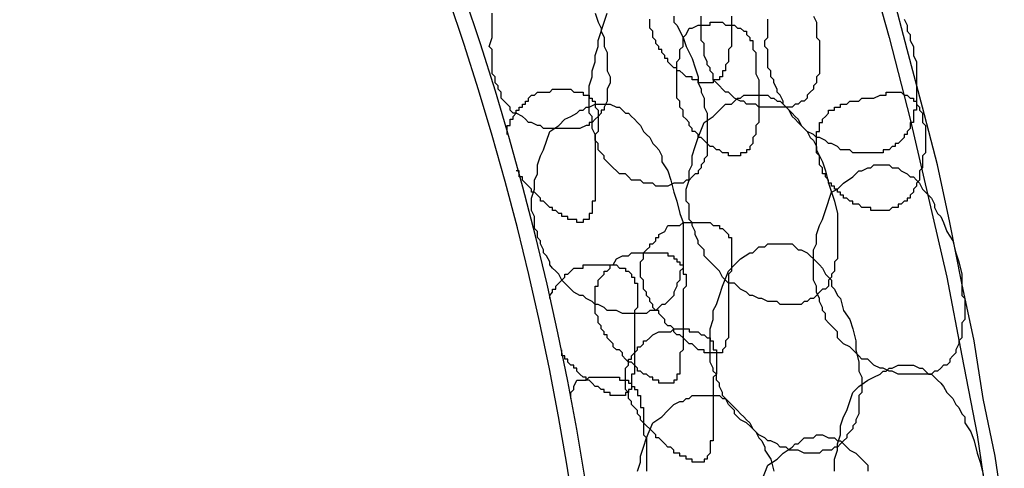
# Model space of a CAD drawing. Header units: millimetres. Extents: x 14 to 424, y 0 to 287.
# Tile 95 of 104: x 370.11 to 383.61, y 151.34 to 157.48. Entities that reach past the tile are written whole.
import ezdxf

# ---------------------------------------------------------------- set-up
doc = ezdxf.new("R2010")
doc.units = ezdxf.units.MM
doc.layers.add('PDF _0', color=7, linetype='Continuous')

msp = doc.modelspace()

# ---------------------------------------------------------------- linework, layer by layer
at = {"layer": 'PDF _0', "lineweight": 25}
for points in [[(376.752, 170.658), (377.25, 169.661), (377.749, 168.705), (378.247, 167.708), (378.704, 166.67), (379.161, 165.673), (379.577, 164.634), (379.992, 163.596), (380.366, 162.557), (380.74, 161.518), (381.114, 160.438), (381.446, 159.358), (381.737, 158.278), (382.028, 157.239), (382.318, 156.118), (382.568, 155.038), (382.817, 153.958), (383.025, 152.878), (383.232, 151.797), (383.399, 150.676)], [(383.606, 150.676), (383.482, 151.507), (383.315, 152.296), (383.191, 153.085), (383.025, 153.875), (382.858, 154.705), (382.692, 155.495), (382.485, 156.284), (382.277, 157.073), (382.069, 157.863)], [(377.998, 157.572), (378.039, 157.447), (378.081, 157.364), (378.081, 157.323), (378.123, 157.239), (378.123, 157.156), (378.123, 157.115), (378.164, 157.032), (378.164, 156.949), (378.164, 156.907), (378.164, 156.824), (378.164, 156.783), (378.206, 156.699), (378.206, 156.658), (378.206, 156.616), (378.164, 156.533), (378.164, 156.492), (378.164, 156.45), (378.164, 156.409), (378.164, 156.367), (378.123, 156.284), (378.123, 156.242), (378.081, 156.242), (378.081, 156.201), (378.039, 156.159), (377.998, 156.118), (377.956, 156.076), (377.915, 156.076), (377.915, 156.035), (377.873, 156.035), (377.79, 155.993), (377.749, 155.993), (377.707, 155.993), (377.666, 155.993), (377.583, 155.993), (377.541, 155.993), (377.499, 155.993), (377.416, 155.993), (377.375, 155.993), (377.292, 155.993), (377.25, 156.035), (377.209, 156.035), (377.126, 156.076), (377.084, 156.076), (377.042, 156.118), (377.001, 156.159), (376.918, 156.201), (376.876, 156.201), (376.835, 156.242), (376.835, 156.284), (376.793, 156.326), (376.752, 156.367), (376.71, 156.409), (376.71, 156.492), (376.669, 156.533), (376.669, 156.575), (376.627, 156.616), (376.627, 156.699), (376.585, 156.741), (376.585, 156.783), (376.585, 156.866), (376.585, 156.907), (376.585, 156.949), (376.585, 157.032), (376.585, 157.073), (376.544, 157.115), (376.585, 157.239), (376.585, 157.323), (376.585, 157.447), (376.585, 157.572)], [(379.078, 157.53), (379.078, 157.447), (379.12, 157.406), (379.203, 157.239), (379.244, 157.115), (379.327, 156.949), (379.369, 156.824), (379.41, 156.699), (379.41, 156.616), (379.452, 156.533), (379.452, 156.492), (379.493, 156.409), (379.493, 156.326), (379.493, 156.284), (379.535, 156.201), (379.535, 156.159), (379.535, 156.076), (379.535, 156.035), (379.535, 155.952), (379.535, 155.91), (379.535, 155.827), (379.535, 155.786), (379.535, 155.744), (379.535, 155.661), (379.535, 155.619), (379.493, 155.578), (379.493, 155.536), (379.452, 155.495), (379.452, 155.453), (379.41, 155.412), (379.41, 155.37), (379.369, 155.37), (379.327, 155.329), (379.286, 155.287), (379.244, 155.287), (379.203, 155.245), (379.161, 155.245), (379.12, 155.245), (379.078, 155.245), (378.995, 155.204), (378.953, 155.204), (378.912, 155.204), (378.829, 155.204), (378.787, 155.245), (378.746, 155.245), (378.663, 155.245), (378.621, 155.287), (378.538, 155.287), (378.496, 155.287), (378.455, 155.329), (378.413, 155.37), (378.33, 155.37), (378.289, 155.412), (378.247, 155.453), (378.206, 155.495), (378.164, 155.536), (378.123, 155.578), (378.123, 155.619), (378.081, 155.661), (378.039, 155.702), (378.039, 155.786), (377.998, 155.827), (377.998, 155.869), (377.998, 155.91), (377.956, 155.993), (377.956, 156.035), (377.956, 156.076), (377.956, 156.159), (377.915, 156.201), (377.915, 156.242), (377.915, 156.326), (377.915, 156.367), (377.915, 156.492), (377.915, 156.575), (377.956, 156.699), (377.956, 156.783), (377.998, 156.907), (377.998, 156.99), (378.039, 157.115), (378.039, 157.198), (378.123, 157.447), (378.164, 157.572)], [(379.867, 157.53), (379.867, 157.447), (379.867, 157.406), (379.867, 157.364), (379.867, 157.323), (379.867, 157.239), (379.867, 157.198), (379.867, 157.156), (379.867, 157.115), (379.826, 157.073), (379.826, 157.032), (379.826, 156.99), (379.826, 156.949), (379.826, 156.907), (379.784, 156.866), (379.784, 156.824), (379.784, 156.783), (379.743, 156.783), (379.743, 156.741), (379.743, 156.699), (379.701, 156.699), (379.701, 156.658), (379.66, 156.658), (379.618, 156.658), (379.618, 156.616), (379.577, 156.616), (379.535, 156.616), (379.493, 156.616), (379.452, 156.616), (379.41, 156.616), (379.41, 156.658), (379.369, 156.658), (379.327, 156.658), (379.327, 156.699), (379.286, 156.699), (379.244, 156.699), (379.203, 156.741), (379.161, 156.783), (379.12, 156.783), (379.12, 156.824), (379.078, 156.824), (379.037, 156.866), (378.995, 156.907), (378.995, 156.949), (378.953, 156.949), (378.953, 156.99), (378.912, 157.032), (378.912, 157.073), (378.87, 157.073), (378.87, 157.115), (378.829, 157.156), (378.829, 157.198), (378.787, 157.239), (378.787, 157.281), (378.787, 157.323), (378.746, 157.364), (378.746, 157.406), (378.746, 157.447), (378.746, 157.489)], [(380.989, 157.53), (381.031, 157.447), (381.031, 157.406), (381.031, 157.323), (381.031, 157.239), (381.072, 157.198), (381.072, 157.115), (381.072, 157.073), (381.072, 156.99), (381.072, 156.949), (381.072, 156.907), (381.072, 156.824), (381.072, 156.783), (381.072, 156.741), (381.031, 156.699), (381.031, 156.658), (381.031, 156.616), (380.989, 156.575), (380.989, 156.533), (380.947, 156.492), (380.906, 156.45), (380.906, 156.409), (380.864, 156.367), (380.823, 156.367), (380.781, 156.326), (380.74, 156.326), (380.698, 156.284), (380.657, 156.284), (380.615, 156.284), (380.532, 156.284), (380.491, 156.284), (380.449, 156.284), (380.366, 156.284), (380.324, 156.284), (380.241, 156.284), (380.2, 156.326), (380.158, 156.326), (380.075, 156.326), (380.034, 156.367), (379.992, 156.367), (379.909, 156.409), (379.867, 156.45), (379.826, 156.492), (379.784, 156.492), (379.743, 156.533), (379.701, 156.575), (379.66, 156.616), (379.618, 156.658), (379.618, 156.741), (379.577, 156.783), (379.577, 156.824), (379.535, 156.866), (379.535, 156.907), (379.493, 156.99), (379.493, 157.032), (379.493, 157.073), (379.493, 157.156), (379.452, 157.198), (379.452, 157.239), (379.452, 157.323), (379.452, 157.364), (379.452, 157.406), (379.452, 157.53)], [(382.235, 157.489), (382.277, 157.406), (382.277, 157.323), (382.318, 157.281), (382.318, 157.198), (382.36, 157.115), (382.36, 157.032), (382.36, 156.99), (382.401, 156.907), (382.401, 156.824), (382.401, 156.741), (382.401, 156.699), (382.401, 156.616), (382.401, 156.533), (382.401, 156.492), (382.401, 156.409), (382.401, 156.367), (382.401, 156.284), (382.401, 156.242), (382.36, 156.242), (382.36, 156.201), (382.36, 156.159), (382.36, 156.118), (382.36, 156.076), (382.318, 156.076), (382.318, 156.035), (382.318, 155.993), (382.277, 155.952), (382.277, 155.91), (382.235, 155.91), (382.235, 155.869), (382.194, 155.827), (382.152, 155.786), (382.111, 155.786), (382.111, 155.744), (382.069, 155.744), (382.028, 155.702), (381.986, 155.702), (381.945, 155.702), (381.945, 155.661), (381.903, 155.661), (381.861, 155.661), (381.82, 155.661), (381.778, 155.661), (381.737, 155.661), (381.695, 155.661), (381.654, 155.661), (381.612, 155.661), (381.571, 155.661), (381.529, 155.661), (381.488, 155.702), (381.446, 155.702), (381.363, 155.702), (381.321, 155.744), (381.238, 155.786), (381.197, 155.786), (381.155, 155.827), (381.072, 155.869), (381.031, 155.869), (380.989, 155.91), (380.906, 155.952), (380.864, 155.993), (380.823, 156.035), (380.781, 156.076), (380.74, 156.118), (380.698, 156.159), (380.657, 156.242), (380.615, 156.284), (380.574, 156.326), (380.574, 156.367), (380.532, 156.45), (380.491, 156.492), (380.491, 156.533), (380.449, 156.616), (380.449, 156.658), (380.407, 156.699), (380.407, 156.783), (380.366, 156.824), (380.366, 156.907), (380.366, 156.949), (380.366, 156.99), (380.366, 157.073), (380.324, 157.115), (380.324, 157.198), (380.366, 157.239), (380.366, 157.281), (380.366, 157.364), (380.366, 157.406), (380.366, 157.489)], [(376.793, 155.91), (376.793, 155.952), (376.793, 155.993), (376.793, 156.035), (376.835, 156.035), (376.835, 156.076), (376.835, 156.118), (376.876, 156.118), (376.876, 156.159), (376.918, 156.201), (376.918, 156.242), (376.959, 156.242), (376.959, 156.284), (377.001, 156.284), (377.001, 156.326), (377.042, 156.326), (377.042, 156.367), (377.084, 156.367), (377.084, 156.409), (377.126, 156.45), (377.167, 156.45), (377.209, 156.492), (377.292, 156.492), (377.333, 156.492), (377.375, 156.492), (377.416, 156.533), (377.458, 156.533), (377.499, 156.533), (377.541, 156.533), (377.583, 156.533), (377.624, 156.533), (377.666, 156.533), (377.707, 156.492), (377.749, 156.492), (377.79, 156.492), (377.832, 156.492), (377.832, 156.45), (377.873, 156.45), (377.915, 156.45), (377.915, 156.409), (377.956, 156.409), (377.956, 156.367), (377.998, 156.367), (377.998, 156.326), (377.998, 156.284), (378.039, 156.242), (378.039, 156.201), (378.039, 156.159), (378.039, 156.118), (378.039, 156.076), (378.039, 156.035), (378.039, 155.993), (378.039, 155.952), (377.998, 155.91), (377.998, 155.869), (377.998, 155.827), (377.998, 155.786), (377.998, 155.744), (377.998, 155.702), (377.998, 155.661), (377.998, 155.619), (377.998, 155.578), (377.998, 155.536), (377.998, 155.495), (377.998, 155.453), (377.998, 155.412), (377.998, 155.37), (377.998, 155.329), (377.998, 155.287), (377.998, 155.245), (377.998, 155.204), (377.998, 155.162), (377.998, 155.121), (377.998, 155.079), (377.998, 155.038), (377.998, 154.996), (377.956, 154.996), (377.956, 154.955), (377.956, 154.913), (377.956, 154.872), (377.956, 154.83), (377.915, 154.83), (377.915, 154.788), (377.915, 154.747), (377.873, 154.747), (377.832, 154.747), (377.832, 154.705), (377.79, 154.705), (377.749, 154.705), (377.749, 154.747), (377.707, 154.747), (377.666, 154.747), (377.624, 154.747), (377.624, 154.788), (377.583, 154.788), (377.541, 154.788), (377.541, 154.83), (377.499, 154.83), (377.458, 154.872), (377.416, 154.872), (377.416, 154.913), (377.375, 154.913), (377.333, 154.955), (377.292, 154.996), (377.25, 154.996), (377.25, 155.038), (377.209, 155.079), (377.167, 155.121), (377.126, 155.121), (377.126, 155.162), (377.084, 155.204), (377.042, 155.245), (377.001, 155.287), (377.001, 155.329), (376.959, 155.329), (376.959, 155.37), (376.959, 155.412), (376.918, 155.412)], [(377.375, 153.667), (377.375, 153.708), (377.416, 153.75), (377.416, 153.791), (377.458, 153.791), (377.458, 153.833), (377.499, 153.875), (377.541, 153.916), (377.583, 153.958), (377.583, 153.999), (377.624, 153.999), (377.666, 154.041), (377.707, 154.082), (377.749, 154.082), (377.832, 154.082), (377.832, 154.124), (377.873, 154.124), (377.915, 154.124), (377.956, 154.124), (377.998, 154.124), (378.039, 154.124), (378.081, 154.124), (378.123, 154.124), (378.164, 154.124), (378.206, 154.124), (378.247, 154.124), (378.289, 154.124), (378.33, 154.082), (378.372, 154.082), (378.413, 154.082), (378.413, 154.041), (378.455, 154.041), (378.496, 153.999), (378.496, 153.958), (378.538, 153.958), (378.538, 153.916), (378.538, 153.875), (378.58, 153.875), (378.58, 153.833), (378.58, 153.791), (378.58, 153.75), (378.58, 153.708), (378.58, 153.667), (378.58, 153.625), (378.58, 153.584), (378.58, 153.542), (378.538, 153.501), (378.538, 153.459), (378.538, 153.418), (378.538, 153.376), (378.538, 153.334), (378.538, 153.293), (378.538, 153.251), (378.538, 153.21), (378.538, 153.168), (378.538, 153.127), (378.538, 153.085), (378.538, 153.002), (378.538, 152.961), (378.538, 152.919), (378.538, 152.878), (378.538, 152.836), (378.538, 152.794), (378.538, 152.753), (378.538, 152.711), (378.538, 152.67), (378.538, 152.628), (378.496, 152.628), (378.496, 152.587), (378.496, 152.545), (378.496, 152.504), (378.496, 152.462), (378.496, 152.421), (378.455, 152.421), (378.455, 152.379), (378.413, 152.379), (378.413, 152.337), (378.372, 152.337), (378.33, 152.337), (378.289, 152.337), (378.247, 152.337), (378.206, 152.337), (378.206, 152.379), (378.164, 152.379), (378.123, 152.379), (378.123, 152.421), (378.081, 152.421), (378.039, 152.462), (377.998, 152.462), (377.956, 152.504), (377.915, 152.545), (377.873, 152.545), (377.873, 152.587), (377.832, 152.587), (377.79, 152.628), (377.749, 152.67), (377.749, 152.711), (377.707, 152.711), (377.707, 152.753), (377.666, 152.753), (377.624, 152.794), (377.624, 152.836), (377.583, 152.836), (377.583, 152.878), (377.541, 152.878), (377.541, 152.919), (377.541, 152.961)], [(381.28, 151.299), (381.28, 151.34), (381.28, 151.424), (381.28, 151.465), (381.321, 151.59), (381.321, 151.673), (381.363, 151.797), (381.363, 151.922), (381.404, 152.047), (381.446, 152.13), (381.529, 152.379), (381.612, 152.462), (381.737, 152.545), (381.82, 152.587), (381.903, 152.628), (381.945, 152.67), (381.986, 152.67), (382.028, 152.711), (382.069, 152.711), (382.152, 152.753), (382.194, 152.753), (382.235, 152.753), (382.277, 152.753), (382.318, 152.753), (382.36, 152.753), (382.443, 152.711), (382.485, 152.711), (382.526, 152.67), (382.568, 152.628), (382.609, 152.628), (382.651, 152.587), (382.692, 152.545), (382.734, 152.504), (382.775, 152.462), (382.817, 152.379), (382.858, 152.337), (382.9, 152.296), (382.942, 152.213), (382.983, 152.171), (383.025, 152.088), (383.066, 152.047), (383.066, 151.964), (383.149, 151.839), (383.191, 151.714), (383.232, 151.548), (383.274, 151.424), (383.315, 151.257)], [(377.666, 152.296), (377.666, 152.337), (377.666, 152.379), (377.707, 152.421), (377.707, 152.462), (377.749, 152.545), (377.79, 152.545), (377.832, 152.545), (377.873, 152.545), (377.915, 152.587), (377.956, 152.587), (377.998, 152.587), (378.039, 152.587), (378.081, 152.587), (378.123, 152.587), (378.164, 152.587), (378.206, 152.587), (378.247, 152.587), (378.289, 152.587), (378.33, 152.587), (378.33, 152.545), (378.372, 152.545), (378.413, 152.545), (378.455, 152.545), (378.455, 152.504), (378.496, 152.504), (378.496, 152.462), (378.538, 152.462), (378.538, 152.421), (378.58, 152.421), (378.58, 152.379), (378.58, 152.337), (378.621, 152.337), (378.621, 152.296), (378.621, 152.254), (378.621, 152.213), (378.621, 152.171), (378.663, 152.171), (378.663, 152.13), (378.663, 152.088), (378.663, 152.047), (378.663, 152.005), (378.663, 151.964), (378.663, 151.922), (378.663, 151.88), (378.663, 151.839), (378.663, 151.797), (378.704, 151.756), (378.704, 151.714), (378.704, 151.673), (378.704, 151.631), (378.704, 151.59), (378.704, 151.548), (378.704, 151.507), (378.704, 151.465), (378.704, 151.424), (378.704, 151.382), (378.704, 151.34), (378.704, 151.299)], [(378.58, 151.299), (378.621, 151.424), (378.621, 151.507), (378.663, 151.631), (378.704, 151.756), (378.787, 151.964), (378.912, 152.047), (378.995, 152.13), (379.078, 152.213), (379.161, 152.254), (379.203, 152.254), (379.244, 152.296), (379.286, 152.296), (379.327, 152.337), (379.41, 152.337), (379.452, 152.337), (379.493, 152.337), (379.535, 152.337), (379.577, 152.337), (379.66, 152.337), (379.701, 152.337), (379.743, 152.296), (379.784, 152.296), (379.826, 152.254), (379.867, 152.213), (379.909, 152.171), (379.95, 152.13), (379.992, 152.088), (380.034, 152.047), (380.075, 152.005), (380.117, 151.964), (380.158, 151.88), (380.2, 151.839), (380.241, 151.756), (380.283, 151.714), (380.324, 151.631), (380.324, 151.59), (380.407, 151.465), (380.449, 151.299)], [(380.283, 151.174), (380.366, 151.382), (380.491, 151.465), (380.574, 151.548), (380.698, 151.631), (380.74, 151.673), (380.781, 151.673), (380.823, 151.714), (380.864, 151.756), (380.947, 151.756), (380.989, 151.756), (381.031, 151.797), (381.072, 151.797), (381.114, 151.797), (381.197, 151.756), (381.238, 151.756), (381.28, 151.756), (381.321, 151.714), (381.363, 151.714), (381.404, 151.673), (381.446, 151.631), (381.488, 151.59), (381.571, 151.548), (381.612, 151.507), (381.654, 151.465), (381.695, 151.424), (381.737, 151.382), (381.737, 151.299)]]:
    msp.add_lwpolyline(points, dxfattribs=at)
for points in [[(379.286, 157.364), (379.327, 157.364), (379.41, 157.406), (379.452, 157.406), (379.493, 157.406), (379.535, 157.406), (379.577, 157.406), (379.577, 157.447), (379.618, 157.447), (379.66, 157.447), (379.701, 157.447), (379.743, 157.447), (379.784, 157.406), (379.826, 157.406), (379.867, 157.406), (379.909, 157.406), (379.95, 157.364), (379.992, 157.364), (380.034, 157.323), (380.075, 157.323), (380.075, 157.281), (380.117, 157.239), (380.117, 157.198), (380.158, 157.198), (380.158, 157.156), (380.158, 157.115), (380.158, 157.073), (380.2, 157.032), (380.2, 156.99), (380.2, 156.949), (380.2, 156.907), (380.2, 156.866), (380.2, 156.824), (380.2, 156.783), (380.2, 156.741), (380.241, 156.658), (380.241, 156.533), (380.241, 156.45), (380.241, 156.409), (380.241, 156.367), (380.241, 156.326), (380.241, 156.284), (380.241, 156.242), (380.241, 156.201), (380.241, 156.118), (380.241, 156.076), (380.2, 156.035), (380.2, 155.993), (380.2, 155.952), (380.2, 155.91), (380.158, 155.869), (380.158, 155.827), (380.158, 155.786), (380.117, 155.744), (380.117, 155.702), (380.075, 155.702), (380.075, 155.661), (380.034, 155.661), (379.992, 155.661), (379.992, 155.619), (379.95, 155.619), (379.909, 155.619), (379.867, 155.619), (379.826, 155.619), (379.826, 155.661), (379.784, 155.661), (379.743, 155.661), (379.701, 155.702), (379.66, 155.702), (379.618, 155.744), (379.577, 155.744), (379.535, 155.786), (379.493, 155.827), (379.452, 155.869), (379.41, 155.869), (379.41, 155.91), (379.369, 155.952), (379.327, 155.952), (379.327, 155.993), (379.286, 156.035), (379.286, 156.076), (379.244, 156.118), (379.203, 156.159), (379.203, 156.201), (379.203, 156.242), (379.161, 156.284), (379.161, 156.326), (379.161, 156.367), (379.12, 156.409), (379.12, 156.45), (379.12, 156.492), (379.12, 156.533), (379.12, 156.575), (379.12, 156.616), (379.12, 156.658), (379.12, 156.699), (379.12, 156.741), (379.12, 156.783), (379.12, 156.824), (379.12, 156.866), (379.12, 156.907), (379.161, 156.949), (379.161, 156.99), (379.161, 157.032), (379.161, 157.073), (379.203, 157.115), (379.203, 157.156), (379.203, 157.198), (379.203, 157.239), (379.244, 157.281)], [(379.493, 156.076), (379.618, 156.159), (379.701, 156.242), (379.784, 156.326), (379.867, 156.326), (379.909, 156.367), (379.95, 156.409), (379.992, 156.409), (380.034, 156.45), (380.117, 156.45), (380.158, 156.45), (380.2, 156.45), (380.241, 156.45), (380.283, 156.45), (380.366, 156.45), (380.407, 156.409), (380.449, 156.409), (380.491, 156.367), (380.532, 156.367), (380.574, 156.326), (380.615, 156.284), (380.657, 156.242), (380.698, 156.201), (380.74, 156.159), (380.781, 156.118), (380.823, 156.035), (380.864, 155.993), (380.906, 155.952), (380.947, 155.869), (380.989, 155.827), (381.031, 155.744), (381.031, 155.702), (381.114, 155.536), (381.155, 155.412), (381.197, 155.245), (381.238, 155.121), (381.28, 154.996), (381.321, 154.83), (381.321, 154.705), (381.321, 154.622), (381.321, 154.539), (381.321, 154.498), (381.321, 154.415), (381.321, 154.332), (381.321, 154.29), (381.321, 154.207), (381.28, 154.165), (381.28, 154.124), (381.28, 154.041), (381.238, 153.999), (381.238, 153.958), (381.197, 153.916), (381.197, 153.833), (381.155, 153.791), (381.114, 153.791), (381.072, 153.75), (381.031, 153.708), (380.989, 153.667), (380.947, 153.667), (380.906, 153.625), (380.864, 153.625), (380.823, 153.584), (380.781, 153.584), (380.698, 153.584), (380.657, 153.584), (380.615, 153.584), (380.532, 153.584), (380.491, 153.625), (380.407, 153.625), (380.366, 153.625), (380.283, 153.667), (380.241, 153.667), (380.158, 153.708), (380.117, 153.708), (380.075, 153.75), (379.992, 153.791), (379.95, 153.833), (379.909, 153.875), (379.826, 153.875), (379.784, 153.916), (379.743, 153.958), (379.701, 154.041), (379.66, 154.082), (379.618, 154.124), (379.577, 154.165), (379.535, 154.207), (379.493, 154.248), (379.493, 154.332), (379.452, 154.373), (379.41, 154.415), (379.41, 154.456), (379.369, 154.539), (379.369, 154.581), (379.327, 154.664), (379.327, 154.705), (379.286, 154.747), (379.286, 154.83), (379.286, 154.872), (379.286, 154.955), (379.244, 154.996), (379.244, 155.038), (379.244, 155.121), (379.244, 155.162), (379.286, 155.287), (379.286, 155.412), (379.327, 155.495), (379.327, 155.619), (379.369, 155.744), (379.41, 155.869)], [(381.903, 156.45), (381.945, 156.45), (381.986, 156.45), (381.986, 156.492), (382.028, 156.492), (382.069, 156.492), (382.111, 156.492), (382.152, 156.492), (382.194, 156.492), (382.235, 156.45), (382.277, 156.45), (382.318, 156.409), (382.36, 156.409), (382.36, 156.367), (382.401, 156.367), (382.401, 156.326), (382.443, 156.284), (382.443, 156.242), (382.485, 156.201), (382.485, 156.159), (382.485, 156.118), (382.485, 156.076), (382.526, 156.035), (382.526, 155.993), (382.526, 155.952), (382.526, 155.91), (382.526, 155.869), (382.526, 155.827), (382.526, 155.786), (382.526, 155.744), (382.526, 155.702), (382.526, 155.661), (382.485, 155.619), (382.485, 155.578), (382.485, 155.536), (382.485, 155.495), (382.485, 155.453), (382.443, 155.412), (382.443, 155.37), (382.443, 155.329), (382.443, 155.287), (382.401, 155.245), (382.401, 155.204), (382.36, 155.162), (382.36, 155.121), (382.318, 155.079), (382.318, 155.038), (382.277, 155.038), (382.277, 154.996), (382.235, 154.996), (382.194, 154.955), (382.152, 154.955), (382.152, 154.913), (382.111, 154.913), (382.069, 154.913), (382.028, 154.872), (381.986, 154.872), (381.945, 154.872), (381.903, 154.872), (381.861, 154.872), (381.82, 154.872), (381.778, 154.872), (381.778, 154.913), (381.737, 154.913), (381.695, 154.913), (381.654, 154.913), (381.612, 154.955), (381.571, 154.955), (381.529, 154.955), (381.529, 154.996), (381.488, 154.996), (381.446, 155.038), (381.404, 155.038), (381.404, 155.079), (381.363, 155.079), (381.363, 155.121), (381.321, 155.121), (381.321, 155.162), (381.28, 155.162), (381.28, 155.204), (381.238, 155.204), (381.238, 155.245), (381.197, 155.245), (381.197, 155.287), (381.155, 155.329), (381.155, 155.37), (381.114, 155.37), (381.114, 155.412), (381.114, 155.453), (381.072, 155.495), (381.072, 155.536), (381.072, 155.578), (381.072, 155.619), (381.031, 155.661), (381.031, 155.702), (381.031, 155.744), (381.031, 155.786), (381.031, 155.827), (381.031, 155.869), (381.031, 155.91), (381.031, 155.952), (381.072, 155.952), (381.072, 155.993), (381.072, 156.035), (381.072, 156.076), (381.114, 156.076), (381.114, 156.118), (381.155, 156.159), (381.197, 156.201), (381.197, 156.242), (381.238, 156.242), (381.28, 156.242), (381.28, 156.284), (381.321, 156.284), (381.363, 156.284), (381.363, 156.326), (381.404, 156.326), (381.446, 156.326), (381.488, 156.367), (381.529, 156.367), (381.571, 156.367), (381.612, 156.367), (381.654, 156.409), (381.695, 156.409), (381.737, 156.409), (381.82, 156.409)], [(377.375, 155.952), (377.499, 156.035), (377.583, 156.118), (377.666, 156.159), (377.749, 156.201), (377.79, 156.242), (377.832, 156.242), (377.873, 156.284), (377.915, 156.284), (377.998, 156.326), (378.039, 156.326), (378.081, 156.326), (378.123, 156.326), (378.164, 156.326), (378.206, 156.326), (378.289, 156.284), (378.33, 156.284), (378.372, 156.242), (378.413, 156.201), (378.455, 156.201), (378.496, 156.159), (378.538, 156.118), (378.58, 156.076), (378.621, 156.035), (378.663, 155.952), (378.704, 155.91), (378.746, 155.869), (378.787, 155.786), (378.829, 155.744), (378.87, 155.702), (378.912, 155.619), (378.912, 155.536), (378.995, 155.412), (379.037, 155.287), (379.078, 155.121), (379.12, 154.996), (379.161, 154.83), (379.203, 154.705), (379.203, 154.539), (379.203, 154.498), (379.203, 154.415), (379.203, 154.332), (379.203, 154.29), (379.203, 154.207), (379.203, 154.165), (379.203, 154.082), (379.161, 154.041), (379.161, 153.958), (379.161, 153.916), (379.12, 153.875), (379.12, 153.833), (379.078, 153.75), (379.078, 153.708), (379.037, 153.667), (378.995, 153.625), (378.953, 153.584), (378.912, 153.584), (378.87, 153.542), (378.829, 153.501), (378.787, 153.501), (378.746, 153.501), (378.704, 153.459), (378.663, 153.459), (378.58, 153.459), (378.538, 153.459), (378.496, 153.459), (378.413, 153.459), (378.372, 153.459), (378.289, 153.501), (378.247, 153.501), (378.164, 153.501), (378.123, 153.542), (378.039, 153.584), (377.998, 153.584), (377.956, 153.625), (377.873, 153.667), (377.832, 153.708), (377.79, 153.708), (377.707, 153.75), (377.666, 153.791), (377.624, 153.833), (377.583, 153.875), (377.541, 153.916), (377.499, 153.999), (377.458, 154.041), (377.416, 154.082), (377.375, 154.124), (377.375, 154.165), (377.333, 154.248), (377.292, 154.29), (377.292, 154.332), (377.25, 154.415), (377.25, 154.456), (377.209, 154.498), (377.209, 154.581), (377.167, 154.622), (377.167, 154.705), (377.167, 154.747), (377.167, 154.788), (377.126, 154.872), (377.126, 154.913), (377.126, 154.996), (377.126, 155.038), (377.167, 155.162), (377.167, 155.287), (377.209, 155.37), (377.209, 155.495), (377.25, 155.619), (377.292, 155.702)], [(381.238, 155.121), (381.321, 155.162), (381.404, 155.245), (381.529, 155.329), (381.571, 155.37), (381.612, 155.412), (381.654, 155.412), (381.737, 155.453), (381.778, 155.453), (381.82, 155.495), (381.861, 155.495), (381.903, 155.495), (381.986, 155.495), (382.028, 155.495), (382.069, 155.453), (382.111, 155.453), (382.152, 155.453), (382.194, 155.412), (382.277, 155.37), (382.318, 155.329), (382.36, 155.329), (382.401, 155.287), (382.443, 155.245), (382.485, 155.162), (382.526, 155.121), (382.568, 155.079), (382.609, 155.038), (382.651, 154.955), (382.651, 154.913), (382.692, 154.83), (382.734, 154.788), (382.775, 154.705), (382.817, 154.581), (382.9, 154.456), (382.942, 154.29), (382.983, 154.165), (383.025, 153.999), (383.025, 153.875), (383.025, 153.708), (383.066, 153.667), (383.066, 153.584), (383.066, 153.501), (383.066, 153.459), (383.066, 153.376), (383.025, 153.334), (383.025, 153.251), (383.025, 153.21), (383.025, 153.127), (382.983, 153.085), (382.983, 153.044), (382.942, 152.961), (382.942, 152.919), (382.9, 152.878), (382.858, 152.836), (382.858, 152.794), (382.817, 152.753), (382.775, 152.753), (382.734, 152.711), (382.692, 152.67), (382.651, 152.67), (382.609, 152.628), (382.526, 152.628), (382.485, 152.628), (382.443, 152.628), (382.36, 152.628), (382.318, 152.628), (382.277, 152.628), (382.194, 152.628), (382.152, 152.628), (382.069, 152.67), (382.028, 152.67), (381.945, 152.711), (381.903, 152.711), (381.82, 152.753), (381.778, 152.794), (381.737, 152.836), (381.654, 152.836), (381.612, 152.878), (381.571, 152.919), (381.529, 152.961), (381.488, 153.002), (381.404, 153.044), (381.363, 153.085), (381.321, 153.127), (381.321, 153.21), (381.28, 153.251), (381.238, 153.293), (381.197, 153.334), (381.155, 153.376), (381.155, 153.459), (381.114, 153.501), (381.114, 153.542), (381.072, 153.625), (381.072, 153.667), (381.031, 153.75), (381.031, 153.791), (381.031, 153.833), (380.989, 153.916), (380.989, 153.958), (380.989, 154.041), (380.989, 154.082), (380.989, 154.124), (380.989, 154.207), (380.989, 154.332), (381.031, 154.415), (381.031, 154.539), (381.072, 154.664), (381.114, 154.747), (381.155, 154.872)], [(378.995, 154.664), (379.078, 154.664), (379.161, 154.664), (379.203, 154.705), (379.244, 154.705), (379.286, 154.705), (379.327, 154.705), (379.369, 154.705), (379.41, 154.705), (379.452, 154.705), (379.493, 154.705), (379.535, 154.705), (379.577, 154.705), (379.618, 154.664), (379.66, 154.664), (379.701, 154.664), (379.701, 154.622), (379.743, 154.622), (379.784, 154.581), (379.826, 154.539), (379.826, 154.498), (379.867, 154.498), (379.867, 154.456), (379.867, 154.415), (379.867, 154.373), (379.867, 154.332), (379.867, 154.29), (379.867, 154.248), (379.867, 154.207), (379.867, 154.165), (379.867, 154.124), (379.867, 154.082), (379.867, 154.041), (379.826, 153.999), (379.826, 153.958), (379.826, 153.875), (379.826, 153.833), (379.826, 153.791), (379.826, 153.708), (379.826, 153.584), (379.826, 153.501), (379.826, 153.459), (379.826, 153.418), (379.826, 153.376), (379.826, 153.334), (379.826, 153.293), (379.826, 153.251), (379.826, 153.21), (379.826, 153.168), (379.826, 153.127), (379.784, 153.085), (379.784, 153.044), (379.784, 153.002), (379.743, 152.961), (379.743, 152.919), (379.701, 152.919), (379.66, 152.919), (379.618, 152.919), (379.577, 152.919), (379.535, 152.919), (379.493, 152.919), (379.493, 152.961), (379.452, 152.961), (379.41, 152.961), (379.369, 153.002), (379.327, 153.044), (379.286, 153.044), (379.244, 153.085), (379.203, 153.127), (379.161, 153.168), (379.12, 153.168), (379.078, 153.21), (379.078, 153.251), (379.037, 153.293), (378.995, 153.293), (378.953, 153.334), (378.953, 153.376), (378.912, 153.418), (378.87, 153.459), (378.87, 153.501), (378.829, 153.501), (378.787, 153.542), (378.787, 153.584), (378.746, 153.625), (378.746, 153.667), (378.704, 153.708), (378.704, 153.75), (378.663, 153.791), (378.663, 153.833), (378.663, 153.875), (378.663, 153.916), (378.621, 153.958), (378.621, 153.999), (378.621, 154.041), (378.621, 154.082), (378.621, 154.124), (378.621, 154.165), (378.663, 154.207), (378.663, 154.248), (378.663, 154.29), (378.704, 154.332), (378.746, 154.373), (378.746, 154.415), (378.787, 154.415), (378.829, 154.456), (378.829, 154.498), (378.87, 154.498), (378.87, 154.539), (378.953, 154.581)], [(379.826, 154.041), (379.909, 154.124), (379.992, 154.207), (380.117, 154.29), (380.158, 154.29), (380.2, 154.332), (380.241, 154.373), (380.324, 154.373), (380.366, 154.415), (380.407, 154.415), (380.449, 154.415), (380.491, 154.415), (380.574, 154.415), (380.615, 154.415), (380.657, 154.415), (380.698, 154.415), (380.74, 154.373), (380.781, 154.332), (380.823, 154.332), (380.906, 154.29), (380.947, 154.248), (380.989, 154.207), (381.031, 154.165), (381.072, 154.124), (381.114, 154.082), (381.155, 153.999), (381.197, 153.958), (381.238, 153.916), (381.238, 153.833), (381.28, 153.791), (381.321, 153.708), (381.363, 153.667), (381.404, 153.501), (381.488, 153.376), (381.529, 153.251), (381.571, 153.085), (381.571, 152.961), (381.612, 152.794), (381.612, 152.67), (381.654, 152.587), (381.654, 152.504), (381.654, 152.462), (381.654, 152.379), (381.612, 152.337), (381.612, 152.254), (381.612, 152.213), (381.612, 152.13), (381.612, 152.088), (381.571, 152.005), (381.571, 151.964), (381.529, 151.922), (381.529, 151.88), (381.488, 151.839), (381.446, 151.797), (381.446, 151.756), (381.404, 151.714), (381.363, 151.673), (381.321, 151.631), (381.28, 151.631), (381.238, 151.59), (381.197, 151.59), (381.114, 151.59), (381.072, 151.548), (381.031, 151.548), (380.947, 151.548), (380.906, 151.548), (380.864, 151.548), (380.781, 151.59), (380.74, 151.59), (380.657, 151.59), (380.615, 151.631), (380.532, 151.631), (380.491, 151.673), (380.407, 151.714), (380.366, 151.714), (380.324, 151.756), (380.241, 151.797), (380.2, 151.839), (380.158, 151.88), (380.117, 151.922), (380.075, 151.964), (379.992, 152.005), (379.95, 152.047), (379.909, 152.088), (379.909, 152.13), (379.867, 152.171), (379.826, 152.213), (379.784, 152.296), (379.743, 152.337), (379.743, 152.379), (379.701, 152.462), (379.701, 152.504), (379.66, 152.545), (379.66, 152.628), (379.618, 152.67), (379.618, 152.711), (379.577, 152.794), (379.577, 152.836), (379.577, 152.919), (379.577, 152.961), (379.577, 153.044), (379.577, 153.085), (379.577, 153.127), (379.577, 153.251), (379.618, 153.376), (379.618, 153.501), (379.66, 153.584), (379.701, 153.708), (379.743, 153.833)], [(378.372, 154.248), (378.455, 154.248), (378.496, 154.29), (378.538, 154.29), (378.58, 154.29), (378.621, 154.29), (378.663, 154.29), (378.704, 154.29), (378.746, 154.29), (378.787, 154.29), (378.829, 154.29), (378.87, 154.29), (378.912, 154.29), (378.953, 154.29), (378.995, 154.29), (378.995, 154.248), (379.037, 154.248), (379.078, 154.248), (379.078, 154.207), (379.12, 154.207), (379.12, 154.165), (379.161, 154.165), (379.161, 154.124), (379.203, 154.124), (379.203, 154.082), (379.203, 154.041), (379.203, 153.999), (379.244, 153.999), (379.244, 153.958), (379.244, 153.916), (379.244, 153.875), (379.244, 153.833), (379.203, 153.791), (379.203, 153.75), (379.203, 153.708), (379.203, 153.667), (379.203, 153.625), (379.203, 153.584), (379.203, 153.542), (379.203, 153.501), (379.203, 153.459), (379.203, 153.376), (379.203, 153.293), (379.203, 153.21), (379.203, 153.085), (379.203, 153.044), (379.203, 153.002), (379.203, 152.961), (379.161, 152.919), (379.161, 152.878), (379.161, 152.836), (379.161, 152.794), (379.161, 152.753), (379.161, 152.711), (379.161, 152.67), (379.161, 152.628), (379.12, 152.628), (379.12, 152.587), (379.12, 152.545), (379.078, 152.545), (379.078, 152.504), (379.037, 152.504), (378.995, 152.504), (378.953, 152.504), (378.912, 152.504), (378.87, 152.504), (378.87, 152.545), (378.829, 152.545), (378.787, 152.545), (378.787, 152.587), (378.746, 152.587), (378.704, 152.628), (378.663, 152.628), (378.621, 152.67), (378.58, 152.67), (378.58, 152.711), (378.538, 152.753), (378.496, 152.794), (378.455, 152.794), (378.413, 152.836), (378.372, 152.878), (378.372, 152.919), (378.33, 152.961), (378.289, 152.961), (378.247, 153.002), (378.247, 153.044), (378.206, 153.085), (378.164, 153.127), (378.164, 153.168), (378.123, 153.168), (378.123, 153.21), (378.081, 153.251), (378.081, 153.293), (378.039, 153.334), (378.039, 153.376), (378.039, 153.418), (377.998, 153.459), (377.998, 153.501), (377.998, 153.542), (377.998, 153.584), (377.998, 153.625), (377.998, 153.667), (377.998, 153.708), (377.998, 153.75), (377.998, 153.791), (377.998, 153.833), (378.039, 153.833), (378.039, 153.875), (378.039, 153.916), (378.081, 153.958), (378.123, 153.999), (378.123, 154.041), (378.164, 154.041), (378.206, 154.082), (378.206, 154.124), (378.247, 154.124), (378.289, 154.207)], [(378.787, 153.168), (378.87, 153.21), (378.912, 153.21), (378.953, 153.21), (378.995, 153.21), (379.037, 153.21), (379.078, 153.251), (379.12, 153.251), (379.161, 153.251), (379.203, 153.251), (379.244, 153.251), (379.286, 153.251), (379.286, 153.21), (379.327, 153.21), (379.369, 153.21), (379.41, 153.21), (379.452, 153.168), (379.493, 153.168), (379.535, 153.127), (379.577, 153.127), (379.577, 153.085), (379.618, 153.085), (379.618, 153.044), (379.618, 153.002), (379.618, 152.961), (379.66, 152.961), (379.66, 152.919), (379.66, 152.878), (379.66, 152.836), (379.66, 152.794), (379.66, 152.753), (379.66, 152.711), (379.66, 152.628), (379.618, 152.587), (379.618, 152.545), (379.618, 152.504), (379.618, 152.462), (379.618, 152.421), (379.618, 152.379), (379.618, 152.337), (379.618, 152.254), (379.618, 152.213), (379.618, 152.13), (379.618, 152.088), (379.618, 152.047), (379.618, 151.964), (379.618, 151.922), (379.618, 151.88), (379.618, 151.839), (379.618, 151.797), (379.618, 151.756), (379.618, 151.714), (379.577, 151.714), (379.577, 151.673), (379.577, 151.631), (379.577, 151.59), (379.577, 151.548), (379.535, 151.507), (379.535, 151.465), (379.493, 151.465), (379.493, 151.424), (379.452, 151.424), (379.41, 151.424), (379.369, 151.424), (379.327, 151.424), (379.327, 151.465), (379.286, 151.465), (379.244, 151.465), (379.244, 151.507), (379.203, 151.507), (379.161, 151.507), (379.161, 151.548), (379.12, 151.548), (379.078, 151.548), (379.078, 151.59), (379.037, 151.631), (378.995, 151.631), (378.953, 151.673), (378.912, 151.714), (378.87, 151.756), (378.829, 151.756), (378.829, 151.797), (378.787, 151.839), (378.746, 151.88), (378.704, 151.922), (378.663, 151.964), (378.621, 152.005), (378.621, 152.047), (378.58, 152.088), (378.58, 152.13), (378.538, 152.171), (378.496, 152.213), (378.496, 152.254), (378.455, 152.296), (378.455, 152.337), (378.455, 152.379), (378.413, 152.421), (378.413, 152.462), (378.413, 152.504), (378.413, 152.545), (378.413, 152.587), (378.413, 152.628), (378.413, 152.67), (378.413, 152.711), (378.455, 152.753), (378.455, 152.794), (378.455, 152.836), (378.496, 152.836), (378.496, 152.878), (378.538, 152.919), (378.58, 152.961), (378.58, 153.002), (378.621, 153.002), (378.663, 153.044), (378.663, 153.085), (378.704, 153.085), (378.746, 153.127)]]:
    msp.add_lwpolyline(points, close=True, dxfattribs=at)
for centre, major_axis, ratio, start_param, end_param in [((359.405, 150.456), (-6.911, 25.758), 0.683521, 3.14442, 6.281037), ((359.26, 150.419), (-6.931, 25.743), 0.681156, 2.84467, 9.127855)]:
    msp.add_ellipse(centre, major_axis=major_axis, ratio=ratio, start_param=start_param, end_param=end_param, dxfattribs=at)

doc.saveas('drawing.dxf')
